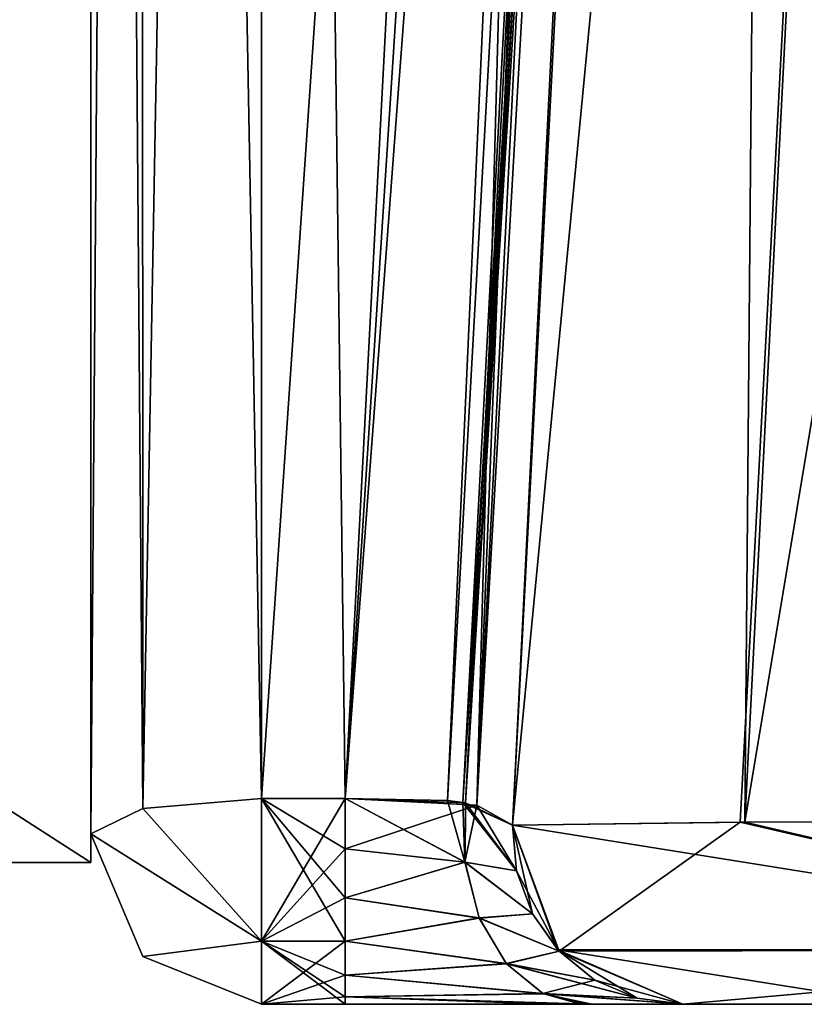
# Model space of a CAD drawing. Header units: inches. Extents: x -11.1 to 11.1, y -1.6 to 7.8.
# Tile 2 of 138: x -9.115 to -8.976, y -1.605 to -1.432. Entities that reach past the tile are written whole.
import ezdxf

# ---------------------------------------------------------------- set-up
doc = ezdxf.new("R2010")
doc.units = ezdxf.units.IN
doc.header["$LTSCALE"] = 75.093333
doc.header["$MEASUREMENT"] = 0
for name, color, linetype in [('2393', 7, 'CONTINUOUS'), ('2715', 7, 'CONTINUOUS'), ('3273', 7, 'CONTINUOUS'), ('3274', 7, 'CONTINUOUS'), ('35601', 7, 'CONTINUOUS'), ('35603', 7, 'CONTINUOUS'), ('35604', 7, 'CONTINUOUS'), ('35605', 7, 'CONTINUOUS'), ('3990', 7, 'CONTINUOUS'), ('3991', 7, 'CONTINUOUS'), ('4153', 7, 'CONTINUOUS'), ('4154', 7, 'CONTINUOUS'), ('6715', 7, 'CONTINUOUS'), ('6716', 7, 'CONTINUOUS'), ('6717', 7, 'CONTINUOUS'), ('6721', 7, 'CONTINUOUS'), ('6725', 7, 'CONTINUOUS'), ('7295', 7, 'CONTINUOUS'), ('7299', 7, 'CONTINUOUS'), ('7300', 7, 'CONTINUOUS'), ('7301', 7, 'CONTINUOUS'), ('7305', 7, 'CONTINUOUS'), ('7306', 7, 'CONTINUOUS'), ('7344', 7, 'CONTINUOUS'), ('7346', 7, 'CONTINUOUS'), ('7348', 7, 'CONTINUOUS'), ('7350', 7, 'CONTINUOUS'), ('8166', 7, 'CONTINUOUS'), ('8167', 7, 'CONTINUOUS'), ('8169', 7, 'CONTINUOUS'), ('8170', 7, 'CONTINUOUS'), ('8171', 7, 'CONTINUOUS'), ('8172', 7, 'CONTINUOUS'), ('8173', 7, 'CONTINUOUS'), ('8176', 7, 'CONTINUOUS'), ('8177', 7, 'CONTINUOUS'), ('8178', 7, 'CONTINUOUS'), ('8179', 7, 'CONTINUOUS'), ('8180', 7, 'CONTINUOUS'), ('8181', 7, 'CONTINUOUS')]:
    doc.layers.add(name, color=color, linetype=linetype)

msp = doc.modelspace()

# ---------------------------------------------------------------- linework, layer by layer
at = {"layer": '2393', "linetype": 'Continuous'}
for points in [[(-9.072, -1.605, -3.30368), (-9.05722, -1.605, -3.30368), (-9.072, -1.605, -0.69632), (-9.072, -1.605, -3.30368)], [(-9.072, -1.605, -0.69632), (-9.05722, -1.605, -3.30368), (-9.05722, -1.605, -0.69632), (-9.072, -1.605, -0.69632)], [(-9.072, -1.605, 0.69632), (-9.05722, -1.605, 0.69632), (-9.072, -1.605, 3.30368), (-9.072, -1.605, 0.69632)], [(-9.072, -1.605, 3.30368), (-9.05722, -1.605, 0.69632), (-9.05722, -1.605, 3.30368), (-9.072, -1.605, 3.30368)], [(-9.05722, -1.605, -3.30368), (-9.01379, -1.605, -3.32287), (-9.05722, -1.605, -0.69632), (-9.05722, -1.605, -3.30368)], [(-9.05722, -1.605, -0.69632), (-9.01379, -1.605, -3.32287), (-9.0147, -1.605, -0.67809), (-9.05722, -1.605, -0.69632)], [(-9.02123, -1.605, 0.68399), (-9.01578, -1.605, 0.67919), (-9.05722, -1.605, 3.30368), (-9.02123, -1.605, 0.68399)], [(-9.05722, -1.605, 3.30368), (-9.01578, -1.605, 0.67919), (-9.0147, -1.605, 3.32191), (-9.05722, -1.605, 3.30368)], [(-9.05722, -1.605, 0.69632), (-9.02123, -1.605, 0.68399), (-9.05722, -1.605, 3.30368), (-9.05722, -1.605, 0.69632)], [(-9.01578, -1.605, 0.67919), (-8.99779, -1.605, 0.63564), (-9.0147, -1.605, 3.32191), (-9.01578, -1.605, 0.67919)], [(-9.0147, -1.605, -0.67809), (-9.01379, -1.605, -3.32287), (-9.0108, -1.605, -0.67361), (-9.0147, -1.605, -0.67809)], [(-9.0147, -1.605, 3.32191), (-8.99779, -1.605, 0.63564), (-9.0108, -1.605, 3.32639), (-9.0147, -1.605, 3.32191)], [(-9.01379, -1.605, -3.32287), (-8.99779, -1.605, -3.36436), (-9.0108, -1.605, -0.67361), (-9.01379, -1.605, -3.32287)], [(-9.0108, -1.605, -0.67361), (-8.99779, -1.605, -3.36436), (-8.99779, -1.605, -0.63564), (-9.0108, -1.605, -0.67361)], [(-9.0108, -1.605, 3.32639), (-8.99779, -1.605, 0.63564), (-8.99779, -1.605, 3.36436), (-9.0108, -1.605, 3.32639)], [(-8.99779, -1.605, -4.17837), (-8.96044, -1.605, -4.35154), (-8.99779, -1.605, -3.36436), (-8.99779, -1.605, -4.17837)], [(-8.99779, -1.605, -3.36436), (-8.96044, -1.605, -4.35154), (-8.99779, -1.605, -0.63564), (-8.99779, -1.605, -3.36436)], [(-8.99779, -1.605, -0.63564), (-8.96044, -1.605, -4.35154), (-8.99779, -1.605, 0.63564), (-8.99779, -1.605, -0.63564)], [(-8.99779, -1.605, 0.63564), (-8.96044, -1.605, -4.35154), (-8.97014, -1.605, -2.64093), (-8.99779, -1.605, 0.63564)], [(-8.99779, -1.605, 3.36436), (-8.99779, -1.605, 0.63564), (-8.97014, -1.605, -2.64093), (-8.99779, -1.605, 3.36436)], [(-8.99779, -1.605, 4.17837), (-8.99779, -1.605, 3.36436), (-8.97014, -1.605, -2.64093), (-8.99779, -1.605, 4.17837)], [(-8.95965, -1.605, 4.35328), (-8.99779, -1.605, 4.17837), (-8.97014, -1.605, 2.64093), (-8.95965, -1.605, 4.35328)], [(-8.99779, -1.605, 4.17837), (-8.97014, -1.605, -1.69434), (-8.97014, -1.605, -1.35907), (-8.99779, -1.605, 4.17837)], [(-8.97014, -1.605, -1.69434), (-8.99779, -1.605, 4.17837), (-8.97014, -1.605, -2.30566), (-8.97014, -1.605, -1.69434)], [(-8.99779, -1.605, 4.17837), (-8.97014, -1.605, -1.35907), (-8.97014, -1.605, 1.35907), (-8.99779, -1.605, 4.17837)], [(-8.97014, -1.605, -2.30566), (-8.99779, -1.605, 4.17837), (-8.97014, -1.605, -2.64093), (-8.97014, -1.605, -2.30566)], [(-8.99779, -1.605, 4.17837), (-8.97014, -1.605, 2.30566), (-8.97014, -1.605, 2.64093), (-8.99779, -1.605, 4.17837)], [(-8.97014, -1.605, 2.30566), (-8.99779, -1.605, 4.17837), (-8.97014, -1.605, 1.69434), (-8.97014, -1.605, 2.30566)], [(-8.97014, -1.605, 1.69434), (-8.99779, -1.605, 4.17837), (-8.97014, -1.605, 1.35907), (-8.97014, -1.605, 1.69434)]]:
    msp.add_3dface(points, dxfattribs=at)
at = {"layer": '2715', "linetype": 'Continuous'}
for points in [[(-8.97874, -0.63817, -4.12935), (-9.02775, -1.57343, -4.17837), (-9.02775, -1.57343, -3.36436), (-8.97874, -0.63817, -4.12935)], [(-8.97874, -0.63817, -3.16556), (-8.97874, -0.63817, -4.12935), (-9.02775, -1.57343, -3.36436), (-8.97874, -0.63817, -3.16556)], [(-9.02775, -1.57343, 3.36436), (-9.02775, -1.57343, 4.17837), (-8.97874, -0.63817, 4.12935), (-9.02775, -1.57343, 3.36436)], [(-8.97874, -0.63817, 3.16556), (-9.02775, -1.57343, 3.36436), (-8.97874, -0.63817, 4.12935), (-8.97874, -0.63817, 3.16556)], [(-9.02775, -1.57343, -0.63564), (-9.02775, -1.57343, 0.63564), (-8.97874, -0.63817, -0.83444), (-9.02775, -1.57343, -0.63564)], [(-8.97874, -0.63817, -0.83444), (-9.02775, -1.57343, 0.63564), (-8.97874, -0.63817, 0.83444), (-8.97874, -0.63817, -0.83444)]]:
    msp.add_3dface(points, dxfattribs=at)
at = {"layer": '3273', "linetype": 'Continuous'}
for points in [[(-9.02775, -1.57343, -4.17837), (-8.97874, -0.63817, -4.12935), (-8.93784, -0.63757, -4.31673), (-9.02775, -1.57343, -4.17837)], [(-9.02775, -1.57343, -4.17837), (-8.93784, -0.63757, -4.31673), (-8.98771, -1.57292, -4.36389), (-9.02775, -1.57343, -4.17837)], [(-8.98771, -1.57292, -4.36389), (-8.93784, -0.63757, -4.31673), (-8.85715, -1.5728, -4.5309), (-8.98771, -1.57292, -4.36389)]]:
    msp.add_3dface(points, dxfattribs=at)
at = {"layer": '3274', "linetype": 'Continuous'}
for points in [[(-8.98686, -1.57292, 4.36574), (-8.85553, -1.5728, 4.53217), (-8.83117, -0.63741, 4.46237), (-8.98686, -1.57292, 4.36574)], [(-8.93905, -0.63758, 4.31406), (-8.98686, -1.57292, 4.36574), (-8.83117, -0.63741, 4.46237), (-8.93905, -0.63758, 4.31406)], [(-8.97874, -0.63817, 4.12935), (-8.98686, -1.57292, 4.36574), (-8.93905, -0.63758, 4.31406), (-8.97874, -0.63817, 4.12935)], [(-8.97874, -0.63817, 4.12935), (-9.02775, -1.57343, 4.17837), (-8.98686, -1.57292, 4.36574), (-8.97874, -0.63817, 4.12935)]]:
    msp.add_3dface(points, dxfattribs=at)
at = {"layer": '35601', "linetype": 'Continuous'}
for points in [[(-9.102, 1.24138, -1.03805), (-9.102, 0.545, -0.75), (-9.102, -1.58, -2), (-9.102, 1.24138, -1.03805)], [(-9.102, 0.63429, -1.24681), (-9.102, 1.24138, -1.03805), (-9.102, -1.58, -2), (-9.102, 0.63429, -1.24681)], [(-9.102, 0.30404, -1.40484), (-9.102, 0.63429, -1.24681), (-9.102, -1.58, -2), (-9.102, 0.30404, -1.40484)], [(-9.102, 0.545, -0.75), (-9.102, 0.01468, -0.53032), (-9.102, -1.58, -2), (-9.102, 0.545, -0.75)], [(-9.102, -1.58, -2), (-9.102, 0.01468, 0.53032), (-9.102, 0.30404, 1.40484), (-9.102, -1.58, -2)], [(-9.102, 0.30404, -1.40484), (-9.102, -1.58, -2), (-9.102, -0.705, -1.83465), (-9.102, 0.30404, -1.40484)], [(-9.102, 0.17, 1.74553), (-9.102, -1.58, -2), (-9.102, 0.30404, 1.40484), (-9.102, 0.17, 1.74553)], [(-9.102, -1.58, -2), (-9.102, 0.17, 1.74553), (-9.102, -0.705, 1.83465), (-9.102, -1.58, -2)], [(-9.102, -0.205), (-9.102, 0.01468, 0.53032), (-9.102, -1.58, -2), (-9.102, -0.205)], [(-9.102, 0.01468, -0.53032), (-9.102, -0.205), (-9.102, -1.58, -2), (-9.102, 0.01468, -0.53032)], [(-9.102, -1.32377, 2.61865), (-9.102, -1.58, 2), (-9.102, -0.08623, 2.61865), (-9.102, -1.32377, 2.61865)], [(-9.102, -0.08623, 2.61865), (-9.102, -1.58, 2), (-9.102, -0.705, 2.16535), (-9.102, -0.08623, 2.61865)], [(-9.102, -0.8482, 1.91732), (-9.102, -1.58, -2), (-9.102, -0.705, 1.83465), (-9.102, -0.8482, 1.91732)], [(-9.102, -0.705, -1.83465), (-9.102, -1.58, -2), (-9.102, -0.8482, -1.91732), (-9.102, -0.705, -1.83465)], [(-9.102, -0.705, 2.16535), (-9.102, -1.58, 2), (-9.102, -0.8482, 2.08268), (-9.102, -0.705, 2.16535)], [(-9.102, -1.58, -2), (-9.102, -1.32377, -2.61865), (-9.102, -0.8482, -2.08268), (-9.102, -1.58, -2)], [(-9.102, -1.58, 2), (-9.102, -1.58, -2), (-9.102, -0.8482, 1.91732), (-9.102, -1.58, 2)], [(-9.102, -0.8482, -1.91732), (-9.102, -1.58, -2), (-9.102, -0.8482, -2.08268), (-9.102, -0.8482, -1.91732)], [(-9.102, -0.8482, 2.08268), (-9.102, -1.58, 2), (-9.102, -0.8482, 1.91732), (-9.102, -0.8482, 2.08268)]]:
    msp.add_3dface(points, dxfattribs=at)
at = {"layer": '35603', "linetype": 'Continuous'}
for points in [[(-9.102, -1.32377, -2.61865), (-9.102, -1.58, -2), (-9.5, -1.32377, -2.61865), (-9.102, -1.32377, -2.61865)], [(-9.102, -1.58, -2), (-9.5, -1.58, -2), (-9.5, -1.32377, -2.61865), (-9.102, -1.58, -2)]]:
    msp.add_3dface(points, dxfattribs=at)
at = {"layer": '35604', "linetype": 'Continuous'}
for points in [[(-9.102, -1.58, -2), (-9.102, -1.58, 2), (-9.5, -1.58, -2), (-9.102, -1.58, -2)], [(-9.102, -1.58, 2), (-9.5, -1.58, 2), (-9.5, -1.58, -2), (-9.102, -1.58, 2)]]:
    msp.add_3dface(points, dxfattribs=at)
at = {"layer": '35605', "linetype": 'Continuous'}
for points in [[(-9.102, -1.58, 2), (-9.102, -1.32377, 2.61865), (-9.5, -1.58, 2), (-9.102, -1.58, 2)], [(-9.102, -1.32377, 2.61865), (-9.5, -1.32377, 2.61865), (-9.5, -1.58, 2), (-9.102, -1.32377, 2.61865)]]:
    msp.add_3dface(points, dxfattribs=at)
at = {"layer": '3990', "linetype": 'Continuous'}
for points in [[(-9.02775, -1.57343, -3.36436), (-9.02775, -1.57343, -4.17837), (-9.01956, -1.59565, -4.17837), (-9.02775, -1.57343, -3.36436)], [(-9.02708, -1.58149, -3.36436), (-9.02775, -1.57343, -3.36436), (-9.01956, -1.59565, -4.17837), (-9.02708, -1.58149, -3.36436)], [(-9.02428, -1.58908, -3.36436), (-9.02708, -1.58149, -3.36436), (-9.01956, -1.59565, -4.17837), (-9.02428, -1.58908, -3.36436)], [(-9.01956, -1.59565, -3.36436), (-9.02428, -1.58908, -3.36436), (-9.01956, -1.59565, -4.17837), (-9.01956, -1.59565, -3.36436)], [(-8.99779, -1.605, -4.17837), (-9.01325, -1.60072, -3.36436), (-9.01956, -1.59565, -4.17837), (-8.99779, -1.605, -4.17837)], [(-9.01325, -1.60072, -3.36436), (-9.01956, -1.59565, -3.36436), (-9.01956, -1.59565, -4.17837), (-9.01325, -1.60072, -3.36436)], [(-9.01325, -1.60072, -3.36436), (-8.99779, -1.605, -4.17837), (-9.00581, -1.60391, -3.36436), (-9.01325, -1.60072, -3.36436)], [(-8.99779, -1.605, -4.17837), (-8.99779, -1.605, -3.36436), (-9.00581, -1.60391, -3.36436), (-8.99779, -1.605, -4.17837)]]:
    msp.add_3dface(points, dxfattribs=at)
at = {"layer": '3991', "linetype": 'Continuous'}
for points in [[(-9.02775, -1.57343, -4.17837), (-8.98771, -1.57292, -4.36389), (-9.01956, -1.59565, -4.17837), (-9.02775, -1.57343, -4.17837)], [(-9.01956, -1.59565, -4.17837), (-8.98771, -1.57292, -4.36389), (-8.8907, -1.59541, -4.49043), (-9.01956, -1.59565, -4.17837)], [(-8.98771, -1.57292, -4.36389), (-8.85715, -1.5728, -4.5309), (-8.8907, -1.59541, -4.49043), (-8.98771, -1.57292, -4.36389)], [(-8.99779, -1.605, -4.17837), (-9.01956, -1.59565, -4.17837), (-8.8907, -1.59541, -4.49043), (-8.99779, -1.605, -4.17837)], [(-8.96044, -1.605, -4.35154), (-8.99779, -1.605, -4.17837), (-8.8907, -1.59541, -4.49043), (-8.96044, -1.605, -4.35154)]]:
    msp.add_3dface(points, dxfattribs=at)
at = {"layer": '4153', "linetype": 'Continuous'}
for points in [[(-9.02775, -1.57343, 4.17837), (-9.02775, -1.57343, 3.36436), (-9.02708, -1.58149, 3.36436), (-9.02775, -1.57343, 4.17837)], [(-9.02428, -1.58908, 3.36436), (-9.02775, -1.57343, 4.17837), (-9.02708, -1.58149, 3.36436), (-9.02428, -1.58908, 3.36436)], [(-9.02775, -1.57343, 4.17837), (-9.02428, -1.58908, 3.36436), (-9.01978, -1.59541, 4.17837), (-9.02775, -1.57343, 4.17837)], [(-9.02428, -1.58908, 3.36436), (-9.01956, -1.59565, 3.36436), (-9.01978, -1.59541, 4.17837), (-9.02428, -1.58908, 3.36436)], [(-8.99779, -1.605, 3.36436), (-8.99779, -1.605, 4.17837), (-9.01978, -1.59541, 4.17837), (-8.99779, -1.605, 3.36436)], [(-9.00581, -1.60391, 3.36436), (-8.99779, -1.605, 3.36436), (-9.01978, -1.59541, 4.17837), (-9.00581, -1.60391, 3.36436)], [(-9.01325, -1.60072, 3.36436), (-9.00581, -1.60391, 3.36436), (-9.01978, -1.59541, 4.17837), (-9.01325, -1.60072, 3.36436)], [(-9.01956, -1.59565, 3.36436), (-9.01325, -1.60072, 3.36436), (-9.01978, -1.59541, 4.17837), (-9.01956, -1.59565, 3.36436)]]:
    msp.add_3dface(points, dxfattribs=at)
at = {"layer": '4154', "linetype": 'Continuous'}
for points in [[(-8.98686, -1.57292, 4.36574), (-9.02775, -1.57343, 4.17837), (-8.89069, -1.59541, 4.49043), (-8.98686, -1.57292, 4.36574)], [(-9.02775, -1.57343, 4.17837), (-9.01978, -1.59541, 4.17837), (-8.89069, -1.59541, 4.49043), (-9.02775, -1.57343, 4.17837)], [(-8.85553, -1.5728, 4.53217), (-8.98686, -1.57292, 4.36574), (-8.89069, -1.59541, 4.49043), (-8.85553, -1.5728, 4.53217)], [(-8.99779, -1.605, 4.17837), (-8.95965, -1.605, 4.35328), (-9.01978, -1.59541, 4.17837), (-8.99779, -1.605, 4.17837)], [(-9.01978, -1.59541, 4.17837), (-8.95965, -1.605, 4.35328), (-8.89069, -1.59541, 4.49043), (-9.01978, -1.59541, 4.17837)]]:
    msp.add_3dface(points, dxfattribs=at)
at = {"layer": '6715', "linetype": 'Continuous'}
for points in [[(-9.102, -0.15979, -1.10426), (-9.102, -0.705, -1.313), (-9.102, -1.575, -0.69632), (-9.102, -0.15979, -1.10426)], [(-9.102, -0.42728, 3.05973), (-9.102, -0.15979, 2.89574), (-9.102, -1.575, 3.30368), (-9.102, -0.42728, 3.05973)], [(-9.102, -1.575, 3.30368), (-9.102, -0.15979, 2.89574), (-9.102, -0.705, 2.687), (-9.102, -1.575, 3.30368)], [(-9.102, -0.42728, -0.94027), (-9.102, -0.15979, -1.10426), (-9.102, -1.575, -0.69632), (-9.102, -0.42728, -0.94027)], [(-9.102, -1.575, -3.30368), (-9.102, -0.78034, -2.64343), (-9.102, -0.42728, -3.05973), (-9.102, -1.575, -3.30368)], [(-9.102, -0.42728, 0.94027), (-9.102, -1.575, 0.69632), (-9.102, -0.78034, 1.35657), (-9.102, -0.42728, 0.94027)], [(-9.102, -1.575, 3.30368), (-9.102, -0.83924, 1.92252), (-9.102, -0.705, 1.487), (-9.102, -1.575, 3.30368)], [(-9.102, -0.705, 2.155), (-9.102, -0.83924, 2.07749), (-9.102, -1.575, 3.30368), (-9.102, -0.705, 2.155)], [(-9.102, -0.705, 2.155), (-9.102, -1.575, 3.30368), (-9.102, -0.78034, 2.55657), (-9.102, -0.705, 2.155)], [(-9.102, -0.83924, -2.07748), (-9.102, -0.705, -2.513), (-9.102, -1.575, -0.69632), (-9.102, -0.83924, -2.07748)], [(-9.102, -0.705, -1.845), (-9.102, -0.83924, -1.92251), (-9.102, -1.575, -0.69632), (-9.102, -0.705, -1.845)], [(-9.102, -0.78034, -1.44343), (-9.102, -0.705, -1.845), (-9.102, -1.575, -0.69632), (-9.102, -0.78034, -1.44343)], [(-9.102, -0.705, -2.513), (-9.102, -0.78034, -2.55658), (-9.102, -1.575, -0.69632), (-9.102, -0.705, -2.513)], [(-9.102, -0.705, -1.313), (-9.102, -0.78034, -1.35658), (-9.102, -1.575, -0.69632), (-9.102, -0.705, -1.313)], [(-9.102, -0.78034, 1.44342), (-9.102, -1.575, 3.30368), (-9.102, -0.705, 1.487), (-9.102, -0.78034, 1.44342)], [(-9.102, -0.78034, 2.64342), (-9.102, -1.575, 3.30368), (-9.102, -0.705, 2.687), (-9.102, -0.78034, 2.64342)], [(-9.102, -0.78034, -2.55658), (-9.102, -0.78034, -2.64343), (-9.102, -1.575, -0.69632), (-9.102, -0.78034, -2.55658)], [(-9.102, -0.78034, -2.64343), (-9.102, -1.575, -3.30368), (-9.102, -1.575, -0.69632), (-9.102, -0.78034, -2.64343)], [(-9.102, -0.78034, -1.35658), (-9.102, -0.78034, -1.44343), (-9.102, -1.575, -0.69632), (-9.102, -0.78034, -1.35658)], [(-9.102, -1.575, 0.69632), (-9.102, -1.575, 3.30368), (-9.102, -0.78034, 1.35657), (-9.102, -1.575, 0.69632)], [(-9.102, -0.78034, 1.35657), (-9.102, -1.575, 3.30368), (-9.102, -0.78034, 1.44342), (-9.102, -0.78034, 1.35657)], [(-9.102, -0.78034, 2.55657), (-9.102, -1.575, 3.30368), (-9.102, -0.78034, 2.64342), (-9.102, -0.78034, 2.55657)], [(-9.102, -0.83924, 2.07749), (-9.102, -0.83924, 1.92252), (-9.102, -1.575, 3.30368), (-9.102, -0.83924, 2.07749)], [(-9.102, -0.83924, -1.92251), (-9.102, -0.83924, -2.07748), (-9.102, -1.575, -0.69632), (-9.102, -0.83924, -1.92251)]]:
    msp.add_3dface(points, dxfattribs=at)
at = {"layer": '6716', "linetype": 'Continuous'}
for points in [[(-9.072, -1.56876, 0.66697), (-9.072, -0.42104, 0.91093), (-9.05722, -1.56876, 0.66697), (-9.072, -1.56876, 0.66697)], [(-9.05722, -1.56876, 0.66697), (-9.072, -0.42104, 0.91093), (-9.0087, -0.64284, 0.86378), (-9.05722, -1.56876, 0.66697)]]:
    msp.add_3dface(points, dxfattribs=at)
at = {"layer": '6717', "linetype": 'Continuous'}
for points in [[(-9.072, -0.42104, 3.08907), (-9.072, -1.56876, 3.33303), (-9.0087, -0.64284, 3.13622), (-9.072, -0.42104, 3.08907)], [(-9.0087, -0.64284, 3.13622), (-9.072, -1.56876, 3.33303), (-9.05722, -1.56876, 3.33303), (-9.0087, -0.64284, 3.13622)]]:
    msp.add_3dface(points, dxfattribs=at)
at = {"layer": '6721', "linetype": 'Continuous'}
for points in [[(-9.072, -1.56876, -3.33303), (-9.072, -0.42104, -3.08907), (-9.05722, -1.56876, -3.33303), (-9.072, -1.56876, -3.33303)], [(-9.05722, -1.56876, -3.33303), (-9.072, -0.42104, -3.08907), (-9.0087, -0.64284, -3.13622), (-9.05722, -1.56876, -3.33303)]]:
    msp.add_3dface(points, dxfattribs=at)
at = {"layer": '6725', "linetype": 'Continuous'}
for points in [[(-9.072, -0.42104, -0.91093), (-9.072, -1.56876, -0.66697), (-9.0087, -0.64284, -0.86378), (-9.072, -0.42104, -0.91093)], [(-9.0087, -0.64284, -0.86378), (-9.072, -1.56876, -0.66697), (-9.05722, -1.56876, -0.66697), (-9.0087, -0.64284, -0.86378)]]:
    msp.add_3dface(points, dxfattribs=at)
at = {"layer": '7295', "linetype": 'Continuous'}
for points in [[(-9.09321, -0.42287, 0.91952), (-9.072, -0.42104, 0.91093), (-9.09286, -1.57052, 0.67522), (-9.09321, -0.42287, 0.91952)], [(-9.072, -0.42104, 0.91093), (-9.072, -1.56876, 0.66697), (-9.09286, -1.57052, 0.67522), (-9.072, -0.42104, 0.91093)], [(-9.102, -1.575, 0.69632), (-9.102, -0.42728, 0.94027), (-9.09321, -0.42287, 0.91952), (-9.102, -1.575, 0.69632)], [(-9.102, -1.575, 0.69632), (-9.09321, -0.42287, 0.91952), (-9.09286, -1.57052, 0.67522), (-9.102, -1.575, 0.69632)]]:
    msp.add_3dface(points, dxfattribs=at)
at = {"layer": '7299', "linetype": 'Continuous'}
for points in [[(-9.072, -1.56876, 3.33303), (-9.072, -0.42104, 3.08907), (-9.09321, -0.42287, 3.08048), (-9.072, -1.56876, 3.33303)], [(-9.09321, -0.42287, 3.08048), (-9.102, -0.42728, 3.05973), (-9.09288, -1.57052, 3.32476), (-9.09321, -0.42287, 3.08048)], [(-9.072, -1.56876, 3.33303), (-9.09321, -0.42287, 3.08048), (-9.09288, -1.57052, 3.32476), (-9.072, -1.56876, 3.33303)], [(-9.102, -0.42728, 3.05973), (-9.102, -1.575, 3.30368), (-9.09288, -1.57052, 3.32476), (-9.102, -0.42728, 3.05973)]]:
    msp.add_3dface(points, dxfattribs=at)
at = {"layer": '7300', "linetype": 'Continuous'}
for points in [[(-9.102, -1.575, 3.30368), (-9.102, -1.575, 0.69632), (-9.09286, -1.59657, 0.69632), (-9.102, -1.575, 3.30368)], [(-9.102, -1.575, 3.30368), (-9.09286, -1.59657, 0.69632), (-9.09286, -1.59657, 3.30368), (-9.102, -1.575, 3.30368)], [(-9.072, -1.605, 0.69632), (-9.072, -1.605, 3.30368), (-9.09286, -1.59657, 3.30368), (-9.072, -1.605, 0.69632)], [(-9.09286, -1.59657, 0.69632), (-9.072, -1.605, 0.69632), (-9.09286, -1.59657, 3.30368), (-9.09286, -1.59657, 0.69632)]]:
    msp.add_3dface(points, dxfattribs=at)
at = {"layer": '7301', "linetype": 'Continuous'}
for points in [[(-9.09321, -0.42287, -3.08048), (-9.072, -0.42104, -3.08907), (-9.09286, -1.57052, -3.32478), (-9.09321, -0.42287, -3.08048)], [(-9.072, -0.42104, -3.08907), (-9.072, -1.56876, -3.33303), (-9.09286, -1.57052, -3.32478), (-9.072, -0.42104, -3.08907)], [(-9.102, -1.575, -3.30368), (-9.102, -0.42728, -3.05973), (-9.09321, -0.42287, -3.08048), (-9.102, -1.575, -3.30368)], [(-9.102, -1.575, -3.30368), (-9.09321, -0.42287, -3.08048), (-9.09286, -1.57052, -3.32478), (-9.102, -1.575, -3.30368)]]:
    msp.add_3dface(points, dxfattribs=at)
at = {"layer": '7305', "linetype": 'Continuous'}
for points in [[(-9.072, -1.56876, -0.66697), (-9.072, -0.42104, -0.91093), (-9.09321, -0.42287, -0.91952), (-9.072, -1.56876, -0.66697)], [(-9.09321, -0.42287, -0.91952), (-9.102, -0.42728, -0.94027), (-9.09288, -1.57052, -0.67524), (-9.09321, -0.42287, -0.91952)], [(-9.072, -1.56876, -0.66697), (-9.09321, -0.42287, -0.91952), (-9.09288, -1.57052, -0.67524), (-9.072, -1.56876, -0.66697)], [(-9.102, -0.42728, -0.94027), (-9.102, -1.575, -0.69632), (-9.09288, -1.57052, -0.67524), (-9.102, -0.42728, -0.94027)]]:
    msp.add_3dface(points, dxfattribs=at)
at = {"layer": '7306', "linetype": 'Continuous'}
for points in [[(-9.102, -1.575, -0.69632), (-9.102, -1.575, -3.30368), (-9.09286, -1.59657, -3.30368), (-9.102, -1.575, -0.69632)], [(-9.102, -1.575, -0.69632), (-9.09286, -1.59657, -3.30368), (-9.09286, -1.59657, -0.69632), (-9.102, -1.575, -0.69632)], [(-9.072, -1.605, -3.30368), (-9.072, -1.605, -0.69632), (-9.09286, -1.59657, -0.69632), (-9.072, -1.605, -3.30368)], [(-9.09286, -1.59657, -3.30368), (-9.072, -1.605, -3.30368), (-9.09286, -1.59657, -0.69632), (-9.09286, -1.59657, -3.30368)]]:
    msp.add_3dface(points, dxfattribs=at)
at = {"layer": '7344', "linetype": 'Continuous'}
for points in [[(-9.02775, -1.57343, 3.36436), (-8.97874, -0.63817, 3.16556), (-8.98111, -0.64042, 3.1544), (-9.02775, -1.57343, 3.36436)], [(-9.02775, -1.57343, 3.36436), (-8.98111, -0.64042, 3.1544), (-9.03407, -1.56991, 3.34463), (-9.02775, -1.57343, 3.36436)], [(-8.98111, -0.64042, 3.1544), (-8.98763, -0.64209, 3.14492), (-9.03407, -1.56991, 3.34463), (-8.98111, -0.64042, 3.1544)], [(-9.0087, -0.64284, 3.13622), (-9.05722, -1.56876, 3.33303), (-9.03407, -1.56991, 3.34463), (-9.0087, -0.64284, 3.13622)], [(-8.98763, -0.64209, 3.14492), (-8.99731, -0.64294, 3.13854), (-9.03407, -1.56991, 3.34463), (-8.98763, -0.64209, 3.14492)], [(-8.99731, -0.64294, 3.13854), (-9.0087, -0.64284, 3.13622), (-9.03407, -1.56991, 3.34463), (-8.99731, -0.64294, 3.13854)]]:
    msp.add_3dface(points, dxfattribs=at)
at = {"layer": '7346', "linetype": 'Continuous'}
for points in [[(-8.97874, -0.63817, 0.83444), (-9.02775, -1.57343, 0.63564), (-9.03653, -1.56946, 0.65826), (-8.97874, -0.63817, 0.83444)], [(-8.98111, -0.64042, 0.84559), (-8.97874, -0.63817, 0.83444), (-9.03653, -1.56946, 0.65826), (-8.98111, -0.64042, 0.84559)], [(-8.98763, -0.64209, 0.85508), (-8.98111, -0.64042, 0.84559), (-9.03653, -1.56946, 0.65826), (-8.98763, -0.64209, 0.85508)], [(-9.05722, -1.56876, 0.66697), (-9.0087, -0.64284, 0.86378), (-8.99731, -0.64294, 0.86146), (-9.05722, -1.56876, 0.66697)], [(-9.05722, -1.56876, 0.66697), (-8.99731, -0.64294, 0.86146), (-9.03925, -1.56911, 0.66074), (-9.05722, -1.56876, 0.66697)], [(-8.99731, -0.64294, 0.86146), (-8.98763, -0.64209, 0.85508), (-9.03925, -1.56911, 0.66074), (-8.99731, -0.64294, 0.86146)], [(-9.03925, -1.56911, 0.66074), (-8.98763, -0.64209, 0.85508), (-9.03653, -1.56946, 0.65826), (-9.03925, -1.56911, 0.66074)]]:
    msp.add_3dface(points, dxfattribs=at)
at = {"layer": '7348', "linetype": 'Continuous'}
for points in [[(-8.97874, -0.63817, -3.16556), (-9.02775, -1.57343, -3.36436), (-9.03604, -1.56954, -3.34225), (-8.97874, -0.63817, -3.16556)], [(-8.98111, -0.64042, -3.15441), (-8.97874, -0.63817, -3.16556), (-9.03604, -1.56954, -3.34225), (-8.98111, -0.64042, -3.15441)], [(-8.98763, -0.64209, -3.14492), (-8.98111, -0.64042, -3.15441), (-9.03604, -1.56954, -3.34225), (-8.98763, -0.64209, -3.14492)], [(-9.05722, -1.56876, -3.33303), (-8.99731, -0.64294, -3.13854), (-8.98763, -0.64209, -3.14492), (-9.05722, -1.56876, -3.33303)], [(-9.05722, -1.56876, -3.33303), (-8.98763, -0.64209, -3.14492), (-9.03604, -1.56954, -3.34225), (-9.05722, -1.56876, -3.33303)], [(-9.05722, -1.56876, -3.33303), (-9.0087, -0.64284, -3.13622), (-8.99731, -0.64294, -3.13854), (-9.05722, -1.56876, -3.33303)]]:
    msp.add_3dface(points, dxfattribs=at)
at = {"layer": '7350', "linetype": 'Continuous'}
for points in [[(-9.02775, -1.57343, -0.63564), (-8.97874, -0.63817, -0.83444), (-8.98111, -0.64042, -0.8456), (-9.02775, -1.57343, -0.63564)], [(-9.02775, -1.57343, -0.63564), (-8.98111, -0.64042, -0.8456), (-9.03407, -1.56991, -0.65537), (-9.02775, -1.57343, -0.63564)], [(-8.98111, -0.64042, -0.8456), (-8.98763, -0.64209, -0.85508), (-9.03407, -1.56991, -0.65537), (-8.98111, -0.64042, -0.8456)], [(-9.0087, -0.64284, -0.86378), (-9.05722, -1.56876, -0.66697), (-9.03407, -1.56991, -0.65537), (-9.0087, -0.64284, -0.86378)], [(-8.98763, -0.64209, -0.85508), (-8.99731, -0.64294, -0.86146), (-9.03407, -1.56991, -0.65537), (-8.98763, -0.64209, -0.85508)], [(-8.99731, -0.64294, -0.86146), (-9.0087, -0.64284, -0.86378), (-9.03407, -1.56991, -0.65537), (-8.99731, -0.64294, -0.86146)]]:
    msp.add_3dface(points, dxfattribs=at)
at = {"layer": '8166', "linetype": 'Continuous'}
for points in [[(-9.05722, -1.56876, 3.33303), (-9.072, -1.56876, 3.33303), (-9.072, -1.59388, 3.327), (-9.05722, -1.56876, 3.33303)], [(-9.05722, -1.56876, 3.33303), (-9.072, -1.59388, 3.327), (-9.05722, -1.57761, 3.33357), (-9.05722, -1.56876, 3.33303)], [(-9.05722, -1.57761, 3.33357), (-9.072, -1.59388, 3.327), (-9.05722, -1.58624, 3.3315), (-9.05722, -1.57761, 3.33357)], [(-9.05722, -1.58624, 3.3315), (-9.072, -1.59388, 3.327), (-9.05722, -1.59388, 3.327), (-9.05722, -1.58624, 3.3315)], [(-9.072, -1.59388, 3.327), (-9.072, -1.605, 3.30368), (-9.05722, -1.59388, 3.327), (-9.072, -1.59388, 3.327)], [(-9.05722, -1.59388, 3.327), (-9.072, -1.605, 3.30368), (-9.05722, -1.59987, 3.32046), (-9.05722, -1.59388, 3.327)], [(-9.05722, -1.59987, 3.32046), (-9.072, -1.605, 3.30368), (-9.05722, -1.60369, 3.31246), (-9.05722, -1.59987, 3.32046)], [(-9.072, -1.605, 3.30368), (-9.05722, -1.605, 3.30368), (-9.05722, -1.60369, 3.31246), (-9.072, -1.605, 3.30368)]]:
    msp.add_3dface(points, dxfattribs=at)
at = {"layer": '8167', "linetype": 'Continuous'}
for points in [[(-9.03407, -1.56991, 3.34463), (-9.05722, -1.56876, 3.33303), (-9.05722, -1.57761, 3.33357), (-9.03407, -1.56991, 3.34463)], [(-9.03407, -1.56991, 3.34463), (-9.05722, -1.57761, 3.33357), (-9.03615, -1.57996, 3.34228), (-9.03407, -1.56991, 3.34463)], [(-9.02708, -1.58149, 3.36436), (-9.03407, -1.56991, 3.34463), (-9.03615, -1.57996, 3.34228), (-9.02708, -1.58149, 3.36436)], [(-9.02775, -1.57343, 3.36436), (-9.03407, -1.56991, 3.34463), (-9.02708, -1.58149, 3.36436), (-9.02775, -1.57343, 3.36436)], [(-9.05722, -1.57761, 3.33357), (-9.05722, -1.58624, 3.3315), (-9.03615, -1.57996, 3.34228), (-9.05722, -1.57761, 3.33357)], [(-9.05722, -1.58624, 3.3315), (-9.03364, -1.58978, 3.33986), (-9.03615, -1.57996, 3.34228), (-9.05722, -1.58624, 3.3315)], [(-9.02428, -1.58908, 3.36436), (-9.02708, -1.58149, 3.36436), (-9.03615, -1.57996, 3.34228), (-9.02428, -1.58908, 3.36436)], [(-9.03364, -1.58978, 3.33986), (-9.02428, -1.58908, 3.36436), (-9.03615, -1.57996, 3.34228), (-9.03364, -1.58978, 3.33986)], [(-9.05722, -1.58624, 3.3315), (-9.05722, -1.59388, 3.327), (-9.03364, -1.58978, 3.33986), (-9.05722, -1.58624, 3.3315)], [(-9.05722, -1.59388, 3.327), (-9.02887, -1.59782, 3.33525), (-9.03364, -1.58978, 3.33986), (-9.05722, -1.59388, 3.327)], [(-9.01956, -1.59565, 3.36436), (-9.02428, -1.58908, 3.36436), (-9.03364, -1.58978, 3.33986), (-9.01956, -1.59565, 3.36436)], [(-9.02887, -1.59782, 3.33525), (-9.01956, -1.59565, 3.36436), (-9.03364, -1.58978, 3.33986), (-9.02887, -1.59782, 3.33525)], [(-9.05722, -1.59388, 3.327), (-9.05722, -1.59987, 3.32046), (-9.02887, -1.59782, 3.33525), (-9.05722, -1.59388, 3.327)], [(-9.01325, -1.60072, 3.36436), (-9.01956, -1.59565, 3.36436), (-9.02887, -1.59782, 3.33525), (-9.01325, -1.60072, 3.36436)], [(-9.05722, -1.59987, 3.32046), (-9.02241, -1.60311, 3.32901), (-9.02887, -1.59782, 3.33525), (-9.05722, -1.59987, 3.32046)], [(-9.02241, -1.60311, 3.32901), (-9.01325, -1.60072, 3.36436), (-9.02887, -1.59782, 3.33525), (-9.02241, -1.60311, 3.32901)], [(-9.05722, -1.59987, 3.32046), (-9.05722, -1.60369, 3.31246), (-9.02241, -1.60311, 3.32901), (-9.05722, -1.59987, 3.32046)], [(-9.00581, -1.60391, 3.36436), (-9.01325, -1.60072, 3.36436), (-9.02241, -1.60311, 3.32901), (-9.00581, -1.60391, 3.36436)], [(-9.05722, -1.60369, 3.31246), (-9.0147, -1.605, 3.32191), (-9.02241, -1.60311, 3.32901), (-9.05722, -1.60369, 3.31246)], [(-9.05722, -1.605, 3.30368), (-9.0147, -1.605, 3.32191), (-9.05722, -1.60369, 3.31246), (-9.05722, -1.605, 3.30368)], [(-9.0147, -1.605, 3.32191), (-8.99779, -1.605, 3.36436), (-9.02241, -1.60311, 3.32901), (-9.0147, -1.605, 3.32191)], [(-8.99779, -1.605, 3.36436), (-9.00581, -1.60391, 3.36436), (-9.02241, -1.60311, 3.32901), (-8.99779, -1.605, 3.36436)], [(-9.0147, -1.605, 3.32191), (-9.0108, -1.605, 3.32639), (-8.99779, -1.605, 3.36436), (-9.0147, -1.605, 3.32191)]]:
    msp.add_3dface(points, dxfattribs=at)
at = {"layer": '8169', "linetype": 'Continuous'}
for points in [[(-9.05722, -1.56876, -0.66697), (-9.072, -1.56876, -0.66697), (-9.072, -1.59388, -0.673), (-9.05722, -1.56876, -0.66697)], [(-9.05722, -1.56876, -0.66697), (-9.072, -1.59388, -0.673), (-9.05722, -1.57761, -0.66643), (-9.05722, -1.56876, -0.66697)], [(-9.05722, -1.57761, -0.66643), (-9.072, -1.59388, -0.673), (-9.05722, -1.58624, -0.6685), (-9.05722, -1.57761, -0.66643)], [(-9.05722, -1.58624, -0.6685), (-9.072, -1.59388, -0.673), (-9.05722, -1.59388, -0.673), (-9.05722, -1.58624, -0.6685)], [(-9.072, -1.59388, -0.673), (-9.072, -1.605, -0.69632), (-9.05722, -1.59388, -0.673), (-9.072, -1.59388, -0.673)], [(-9.05722, -1.59388, -0.673), (-9.072, -1.605, -0.69632), (-9.05722, -1.59987, -0.67954), (-9.05722, -1.59388, -0.673)], [(-9.05722, -1.59987, -0.67954), (-9.072, -1.605, -0.69632), (-9.05722, -1.60369, -0.68754), (-9.05722, -1.59987, -0.67954)], [(-9.072, -1.605, -0.69632), (-9.05722, -1.605, -0.69632), (-9.05722, -1.60369, -0.68754), (-9.072, -1.605, -0.69632)]]:
    msp.add_3dface(points, dxfattribs=at)
at = {"layer": '8170', "linetype": 'Continuous'}
for points in [[(-9.03407, -1.56991, -0.65537), (-9.05722, -1.56876, -0.66697), (-9.05722, -1.57761, -0.66643), (-9.03407, -1.56991, -0.65537)], [(-9.03407, -1.56991, -0.65537), (-9.05722, -1.57761, -0.66643), (-9.03615, -1.57996, -0.65772), (-9.03407, -1.56991, -0.65537)], [(-9.03407, -1.56991, -0.65537), (-9.03615, -1.57996, -0.65772), (-9.02708, -1.58149, -0.63564), (-9.03407, -1.56991, -0.65537)], [(-9.02775, -1.57343, -0.63564), (-9.03407, -1.56991, -0.65537), (-9.02708, -1.58149, -0.63564), (-9.02775, -1.57343, -0.63564)], [(-9.05722, -1.57761, -0.66643), (-9.05722, -1.58624, -0.6685), (-9.03615, -1.57996, -0.65772), (-9.05722, -1.57761, -0.66643)], [(-9.05722, -1.58624, -0.6685), (-9.03364, -1.58978, -0.66014), (-9.03615, -1.57996, -0.65772), (-9.05722, -1.58624, -0.6685)], [(-9.03615, -1.57996, -0.65772), (-9.03364, -1.58978, -0.66014), (-9.02428, -1.58908, -0.63564), (-9.03615, -1.57996, -0.65772)], [(-9.02708, -1.58149, -0.63564), (-9.03615, -1.57996, -0.65772), (-9.02428, -1.58908, -0.63564), (-9.02708, -1.58149, -0.63564)], [(-9.05722, -1.58624, -0.6685), (-9.05722, -1.59388, -0.673), (-9.03364, -1.58978, -0.66014), (-9.05722, -1.58624, -0.6685)], [(-9.05722, -1.59388, -0.673), (-9.02887, -1.59782, -0.66475), (-9.03364, -1.58978, -0.66014), (-9.05722, -1.59388, -0.673)], [(-9.02428, -1.58908, -0.63564), (-9.03364, -1.58978, -0.66014), (-9.01956, -1.59565, -0.63564), (-9.02428, -1.58908, -0.63564)], [(-9.03364, -1.58978, -0.66014), (-9.02887, -1.59782, -0.66475), (-9.01956, -1.59565, -0.63564), (-9.03364, -1.58978, -0.66014)], [(-9.05722, -1.59388, -0.673), (-9.05722, -1.59987, -0.67954), (-9.02887, -1.59782, -0.66475), (-9.05722, -1.59388, -0.673)], [(-9.01956, -1.59565, -0.63564), (-9.02887, -1.59782, -0.66475), (-9.01325, -1.60072, -0.63564), (-9.01956, -1.59565, -0.63564)], [(-9.05722, -1.59987, -0.67954), (-9.02241, -1.60311, -0.67099), (-9.02887, -1.59782, -0.66475), (-9.05722, -1.59987, -0.67954)], [(-9.02887, -1.59782, -0.66475), (-9.02241, -1.60311, -0.67099), (-9.01325, -1.60072, -0.63564), (-9.02887, -1.59782, -0.66475)], [(-9.05722, -1.59987, -0.67954), (-9.05722, -1.60369, -0.68754), (-9.02241, -1.60311, -0.67099), (-9.05722, -1.59987, -0.67954)], [(-9.01325, -1.60072, -0.63564), (-9.02241, -1.60311, -0.67099), (-9.00581, -1.60391, -0.63564), (-9.01325, -1.60072, -0.63564)], [(-9.05722, -1.60369, -0.68754), (-9.0147, -1.605, -0.67809), (-9.02241, -1.60311, -0.67099), (-9.05722, -1.60369, -0.68754)], [(-9.05722, -1.605, -0.69632), (-9.0147, -1.605, -0.67809), (-9.05722, -1.60369, -0.68754), (-9.05722, -1.605, -0.69632)], [(-9.0147, -1.605, -0.67809), (-8.99779, -1.605, -0.63564), (-9.02241, -1.60311, -0.67099), (-9.0147, -1.605, -0.67809)], [(-9.02241, -1.60311, -0.67099), (-8.99779, -1.605, -0.63564), (-9.00581, -1.60391, -0.63564), (-9.02241, -1.60311, -0.67099)], [(-9.0147, -1.605, -0.67809), (-9.0108, -1.605, -0.67361), (-8.99779, -1.605, -0.63564), (-9.0147, -1.605, -0.67809)]]:
    msp.add_3dface(points, dxfattribs=at)
at = {"layer": '8171', "linetype": 'Continuous'}
for points in [[(-9.02775, -1.57343, 0.63564), (-9.02775, -1.57343, -0.63564), (-9.02708, -1.58149, -0.63564), (-9.02775, -1.57343, 0.63564)], [(-9.02775, -1.57343, 0.63564), (-9.02708, -1.58149, -0.63564), (-9.02708, -1.58149, 0.63564), (-9.02775, -1.57343, 0.63564)], [(-9.02708, -1.58149, -0.63564), (-9.02428, -1.58908, -0.63564), (-9.02708, -1.58149, 0.63564), (-9.02708, -1.58149, -0.63564)], [(-9.02708, -1.58149, 0.63564), (-9.02428, -1.58908, -0.63564), (-9.02428, -1.58908, 0.63564), (-9.02708, -1.58149, 0.63564)], [(-9.02428, -1.58908, -0.63564), (-9.01956, -1.59565, -0.63564), (-9.02428, -1.58908, 0.63564), (-9.02428, -1.58908, -0.63564)], [(-9.02428, -1.58908, 0.63564), (-9.01956, -1.59565, -0.63564), (-9.01956, -1.59565, 0.63564), (-9.02428, -1.58908, 0.63564)], [(-9.01956, -1.59565, -0.63564), (-9.01325, -1.60072, -0.63564), (-9.01956, -1.59565, 0.63564), (-9.01956, -1.59565, -0.63564)], [(-9.01956, -1.59565, 0.63564), (-9.01325, -1.60072, -0.63564), (-9.01325, -1.60072, 0.63564), (-9.01956, -1.59565, 0.63564)], [(-9.01325, -1.60072, -0.63564), (-9.00581, -1.60391, -0.63564), (-9.01325, -1.60072, 0.63564), (-9.01325, -1.60072, -0.63564)], [(-9.01325, -1.60072, 0.63564), (-9.00581, -1.60391, -0.63564), (-9.00581, -1.60391, 0.63564), (-9.01325, -1.60072, 0.63564)], [(-8.99779, -1.605, -0.63564), (-8.99779, -1.605, 0.63564), (-9.00581, -1.60391, 0.63564), (-8.99779, -1.605, -0.63564)], [(-9.00581, -1.60391, -0.63564), (-8.99779, -1.605, -0.63564), (-9.00581, -1.60391, 0.63564), (-9.00581, -1.60391, -0.63564)]]:
    msp.add_3dface(points, dxfattribs=at)
at = {"layer": '8172', "linetype": 'Continuous'}
for points in [[(-9.05722, -1.56876, 0.66697), (-9.03925, -1.56911, 0.66074), (-9.03616, -1.57995, 0.65774), (-9.05722, -1.56876, 0.66697)], [(-9.05722, -1.56876, 0.66697), (-9.03616, -1.57995, 0.65774), (-9.05722, -1.57761, 0.66643), (-9.05722, -1.56876, 0.66697)], [(-9.03925, -1.56911, 0.66074), (-9.03653, -1.56946, 0.65826), (-9.03616, -1.57995, 0.65774), (-9.03925, -1.56911, 0.66074)], [(-9.03653, -1.56946, 0.65826), (-9.02775, -1.57343, 0.63564), (-9.02708, -1.58149, 0.63564), (-9.03653, -1.56946, 0.65826)], [(-9.03653, -1.56946, 0.65826), (-9.02708, -1.58149, 0.63564), (-9.03616, -1.57995, 0.65774), (-9.03653, -1.56946, 0.65826)], [(-9.05722, -1.57761, 0.66643), (-9.03616, -1.57995, 0.65774), (-9.05722, -1.58624, 0.6685), (-9.05722, -1.57761, 0.66643)], [(-9.03616, -1.57995, 0.65774), (-9.03366, -1.58978, 0.66016), (-9.05722, -1.58624, 0.6685), (-9.03616, -1.57995, 0.65774)], [(-9.02708, -1.58149, 0.63564), (-9.02428, -1.58908, 0.63564), (-9.03616, -1.57995, 0.65774), (-9.02708, -1.58149, 0.63564)], [(-9.02428, -1.58908, 0.63564), (-9.03366, -1.58978, 0.66016), (-9.03616, -1.57995, 0.65774), (-9.02428, -1.58908, 0.63564)], [(-9.05722, -1.58624, 0.6685), (-9.03366, -1.58978, 0.66016), (-9.05722, -1.59388, 0.673), (-9.05722, -1.58624, 0.6685)], [(-9.03366, -1.58978, 0.66016), (-9.02889, -1.59782, 0.66477), (-9.05722, -1.59388, 0.673), (-9.03366, -1.58978, 0.66016)], [(-9.02428, -1.58908, 0.63564), (-9.01956, -1.59565, 0.63564), (-9.03366, -1.58978, 0.66016), (-9.02428, -1.58908, 0.63564)], [(-9.01956, -1.59565, 0.63564), (-9.02889, -1.59782, 0.66477), (-9.03366, -1.58978, 0.66016), (-9.01956, -1.59565, 0.63564)], [(-9.05722, -1.59388, 0.673), (-9.02889, -1.59782, 0.66477), (-9.05722, -1.59987, 0.67954), (-9.05722, -1.59388, 0.673)], [(-9.01956, -1.59565, 0.63564), (-9.01325, -1.60072, 0.63564), (-9.02889, -1.59782, 0.66477), (-9.01956, -1.59565, 0.63564)], [(-9.02889, -1.59782, 0.66477), (-9.02243, -1.60311, 0.67101), (-9.05722, -1.59987, 0.67954), (-9.02889, -1.59782, 0.66477)], [(-9.01325, -1.60072, 0.63564), (-9.00581, -1.60391, 0.63564), (-9.02889, -1.59782, 0.66477), (-9.01325, -1.60072, 0.63564)], [(-9.00581, -1.60391, 0.63564), (-9.02243, -1.60311, 0.67101), (-9.02889, -1.59782, 0.66477), (-9.00581, -1.60391, 0.63564)], [(-9.05722, -1.59987, 0.67954), (-9.02243, -1.60311, 0.67101), (-9.05722, -1.60369, 0.68754), (-9.05722, -1.59987, 0.67954)], [(-9.02243, -1.60311, 0.67101), (-9.01578, -1.605, 0.67919), (-9.05722, -1.60369, 0.68754), (-9.02243, -1.60311, 0.67101)], [(-9.01578, -1.605, 0.67919), (-9.02123, -1.605, 0.68399), (-9.05722, -1.60369, 0.68754), (-9.01578, -1.605, 0.67919)], [(-9.02123, -1.605, 0.68399), (-9.05722, -1.605, 0.69632), (-9.05722, -1.60369, 0.68754), (-9.02123, -1.605, 0.68399)], [(-8.99779, -1.605, 0.63564), (-9.01578, -1.605, 0.67919), (-9.02243, -1.60311, 0.67101), (-8.99779, -1.605, 0.63564)], [(-9.00581, -1.60391, 0.63564), (-8.99779, -1.605, 0.63564), (-9.02243, -1.60311, 0.67101), (-9.00581, -1.60391, 0.63564)]]:
    msp.add_3dface(points, dxfattribs=at)
at = {"layer": '8173', "linetype": 'Continuous'}
for points in [[(-9.072, -1.56876, 0.66697), (-9.05722, -1.56876, 0.66697), (-9.05722, -1.57761, 0.66643), (-9.072, -1.56876, 0.66697)], [(-9.072, -1.56876, 0.66697), (-9.05722, -1.57761, 0.66643), (-9.05722, -1.58624, 0.6685), (-9.072, -1.56876, 0.66697)], [(-9.072, -1.56876, 0.66697), (-9.05722, -1.58624, 0.6685), (-9.05722, -1.59388, 0.673), (-9.072, -1.56876, 0.66697)], [(-9.072, -1.56876, 0.66697), (-9.05722, -1.59388, 0.673), (-9.072, -1.59388, 0.673), (-9.072, -1.56876, 0.66697)], [(-9.05722, -1.605, 0.69632), (-9.072, -1.605, 0.69632), (-9.072, -1.59388, 0.673), (-9.05722, -1.605, 0.69632)], [(-9.05722, -1.60369, 0.68754), (-9.05722, -1.605, 0.69632), (-9.072, -1.59388, 0.673), (-9.05722, -1.60369, 0.68754)], [(-9.05722, -1.59388, 0.673), (-9.05722, -1.59987, 0.67954), (-9.072, -1.59388, 0.673), (-9.05722, -1.59388, 0.673)], [(-9.05722, -1.59987, 0.67954), (-9.05722, -1.60369, 0.68754), (-9.072, -1.59388, 0.673), (-9.05722, -1.59987, 0.67954)]]:
    msp.add_3dface(points, dxfattribs=at)
at = {"layer": '8176', "linetype": 'Continuous'}
for points in [[(-9.05722, -1.56876, -3.33303), (-9.03604, -1.56954, -3.34225), (-9.03614, -1.57999, -3.34227), (-9.05722, -1.56876, -3.33303)], [(-9.05722, -1.56876, -3.33303), (-9.03614, -1.57999, -3.34227), (-9.05722, -1.57761, -3.33357), (-9.05722, -1.56876, -3.33303)], [(-9.03604, -1.56954, -3.34225), (-9.02708, -1.58149, -3.36436), (-9.03614, -1.57999, -3.34227), (-9.03604, -1.56954, -3.34225)], [(-9.03604, -1.56954, -3.34225), (-9.02775, -1.57343, -3.36436), (-9.02708, -1.58149, -3.36436), (-9.03604, -1.56954, -3.34225)], [(-9.05722, -1.57761, -3.33357), (-9.03614, -1.57999, -3.34227), (-9.05722, -1.58624, -3.3315), (-9.05722, -1.57761, -3.33357)], [(-9.03614, -1.57999, -3.34227), (-9.03362, -1.58984, -3.33983), (-9.05722, -1.58624, -3.3315), (-9.03614, -1.57999, -3.34227)], [(-9.02708, -1.58149, -3.36436), (-9.02428, -1.58908, -3.36436), (-9.03614, -1.57999, -3.34227), (-9.02708, -1.58149, -3.36436)], [(-9.03614, -1.57999, -3.34227), (-9.02428, -1.58908, -3.36436), (-9.03362, -1.58984, -3.33983), (-9.03614, -1.57999, -3.34227)], [(-9.05722, -1.58624, -3.3315), (-9.03362, -1.58984, -3.33983), (-9.05722, -1.59388, -3.327), (-9.05722, -1.58624, -3.3315)], [(-9.03362, -1.58984, -3.33983), (-9.02881, -1.59789, -3.33519), (-9.05722, -1.59388, -3.327), (-9.03362, -1.58984, -3.33983)], [(-9.02428, -1.58908, -3.36436), (-9.01956, -1.59565, -3.36436), (-9.03362, -1.58984, -3.33983), (-9.02428, -1.58908, -3.36436)], [(-9.03362, -1.58984, -3.33983), (-9.01956, -1.59565, -3.36436), (-9.02881, -1.59789, -3.33519), (-9.03362, -1.58984, -3.33983)], [(-9.05722, -1.59388, -3.327), (-9.02881, -1.59789, -3.33519), (-9.05722, -1.59987, -3.32046), (-9.05722, -1.59388, -3.327)], [(-9.01956, -1.59565, -3.36436), (-9.01325, -1.60072, -3.36436), (-9.02881, -1.59789, -3.33519), (-9.01956, -1.59565, -3.36436)], [(-9.02881, -1.59789, -3.33519), (-9.02231, -1.60316, -3.32892), (-9.05722, -1.59987, -3.32046), (-9.02881, -1.59789, -3.33519)], [(-9.01325, -1.60072, -3.36436), (-9.00581, -1.60391, -3.36436), (-9.02881, -1.59789, -3.33519), (-9.01325, -1.60072, -3.36436)], [(-9.02881, -1.59789, -3.33519), (-9.00581, -1.60391, -3.36436), (-9.02231, -1.60316, -3.32892), (-9.02881, -1.59789, -3.33519)], [(-9.05722, -1.59987, -3.32046), (-9.02231, -1.60316, -3.32892), (-9.05722, -1.60369, -3.31246), (-9.05722, -1.59987, -3.32046)], [(-9.02231, -1.60316, -3.32892), (-9.01379, -1.605, -3.32287), (-9.05722, -1.60369, -3.31246), (-9.02231, -1.60316, -3.32892)], [(-9.01379, -1.605, -3.32287), (-9.05722, -1.605, -3.30368), (-9.05722, -1.60369, -3.31246), (-9.01379, -1.605, -3.32287)], [(-8.99779, -1.605, -3.36436), (-9.01379, -1.605, -3.32287), (-9.02231, -1.60316, -3.32892), (-8.99779, -1.605, -3.36436)], [(-9.00581, -1.60391, -3.36436), (-8.99779, -1.605, -3.36436), (-9.02231, -1.60316, -3.32892), (-9.00581, -1.60391, -3.36436)]]:
    msp.add_3dface(points, dxfattribs=at)
at = {"layer": '8177', "linetype": 'Continuous'}
for points in [[(-9.072, -1.56876, -3.33303), (-9.05722, -1.56876, -3.33303), (-9.05722, -1.57761, -3.33357), (-9.072, -1.56876, -3.33303)], [(-9.072, -1.56876, -3.33303), (-9.05722, -1.57761, -3.33357), (-9.05722, -1.58624, -3.3315), (-9.072, -1.56876, -3.33303)], [(-9.072, -1.56876, -3.33303), (-9.05722, -1.58624, -3.3315), (-9.05722, -1.59388, -3.327), (-9.072, -1.56876, -3.33303)], [(-9.072, -1.56876, -3.33303), (-9.05722, -1.59388, -3.327), (-9.072, -1.59388, -3.327), (-9.072, -1.56876, -3.33303)], [(-9.05722, -1.605, -3.30368), (-9.072, -1.605, -3.30368), (-9.072, -1.59388, -3.327), (-9.05722, -1.605, -3.30368)], [(-9.05722, -1.60369, -3.31246), (-9.05722, -1.605, -3.30368), (-9.072, -1.59388, -3.327), (-9.05722, -1.60369, -3.31246)], [(-9.05722, -1.59388, -3.327), (-9.05722, -1.59987, -3.32046), (-9.072, -1.59388, -3.327), (-9.05722, -1.59388, -3.327)], [(-9.05722, -1.59987, -3.32046), (-9.05722, -1.60369, -3.31246), (-9.072, -1.59388, -3.327), (-9.05722, -1.59987, -3.32046)]]:
    msp.add_3dface(points, dxfattribs=at)
at = {"layer": '8178', "linetype": 'Continuous'}
for points in [[(-9.072, -1.56876, 0.66697), (-9.072, -1.59388, 0.673), (-9.09286, -1.57052, 0.67522), (-9.072, -1.56876, 0.66697)], [(-9.072, -1.59388, 0.673), (-9.102, -1.575, 0.69632), (-9.09286, -1.57052, 0.67522), (-9.072, -1.59388, 0.673)], [(-9.102, -1.575, 0.69632), (-9.072, -1.59388, 0.673), (-9.09286, -1.59657, 0.69632), (-9.102, -1.575, 0.69632)], [(-9.072, -1.59388, 0.673), (-9.072, -1.605, 0.69632), (-9.09286, -1.59657, 0.69632), (-9.072, -1.59388, 0.673)]]:
    msp.add_3dface(points, dxfattribs=at)
at = {"layer": '8179', "linetype": 'Continuous'}
for points in [[(-9.072, -1.59388, 3.327), (-9.072, -1.56876, 3.33303), (-9.09288, -1.57052, 3.32476), (-9.072, -1.59388, 3.327)], [(-9.102, -1.575, 3.30368), (-9.072, -1.59388, 3.327), (-9.09288, -1.57052, 3.32476), (-9.102, -1.575, 3.30368)], [(-9.072, -1.59388, 3.327), (-9.102, -1.575, 3.30368), (-9.09286, -1.59657, 3.30368), (-9.072, -1.59388, 3.327)], [(-9.072, -1.605, 3.30368), (-9.072, -1.59388, 3.327), (-9.09286, -1.59657, 3.30368), (-9.072, -1.605, 3.30368)]]:
    msp.add_3dface(points, dxfattribs=at)
at = {"layer": '8180', "linetype": 'Continuous'}
for points in [[(-9.072, -1.56876, -3.33303), (-9.072, -1.59388, -3.327), (-9.09286, -1.57052, -3.32478), (-9.072, -1.56876, -3.33303)], [(-9.072, -1.59388, -3.327), (-9.102, -1.575, -3.30368), (-9.09286, -1.57052, -3.32478), (-9.072, -1.59388, -3.327)], [(-9.102, -1.575, -3.30368), (-9.072, -1.59388, -3.327), (-9.09286, -1.59657, -3.30368), (-9.102, -1.575, -3.30368)], [(-9.072, -1.59388, -3.327), (-9.072, -1.605, -3.30368), (-9.09286, -1.59657, -3.30368), (-9.072, -1.59388, -3.327)]]:
    msp.add_3dface(points, dxfattribs=at)
at = {"layer": '8181', "linetype": 'Continuous'}
for points in [[(-9.072, -1.59388, -0.673), (-9.072, -1.56876, -0.66697), (-9.09288, -1.57052, -0.67524), (-9.072, -1.59388, -0.673)], [(-9.102, -1.575, -0.69632), (-9.072, -1.59388, -0.673), (-9.09288, -1.57052, -0.67524), (-9.102, -1.575, -0.69632)], [(-9.072, -1.59388, -0.673), (-9.102, -1.575, -0.69632), (-9.09286, -1.59657, -0.69632), (-9.072, -1.59388, -0.673)], [(-9.072, -1.605, -0.69632), (-9.072, -1.59388, -0.673), (-9.09286, -1.59657, -0.69632), (-9.072, -1.605, -0.69632)]]:
    msp.add_3dface(points, dxfattribs=at)

doc.saveas('drawing.dxf')
